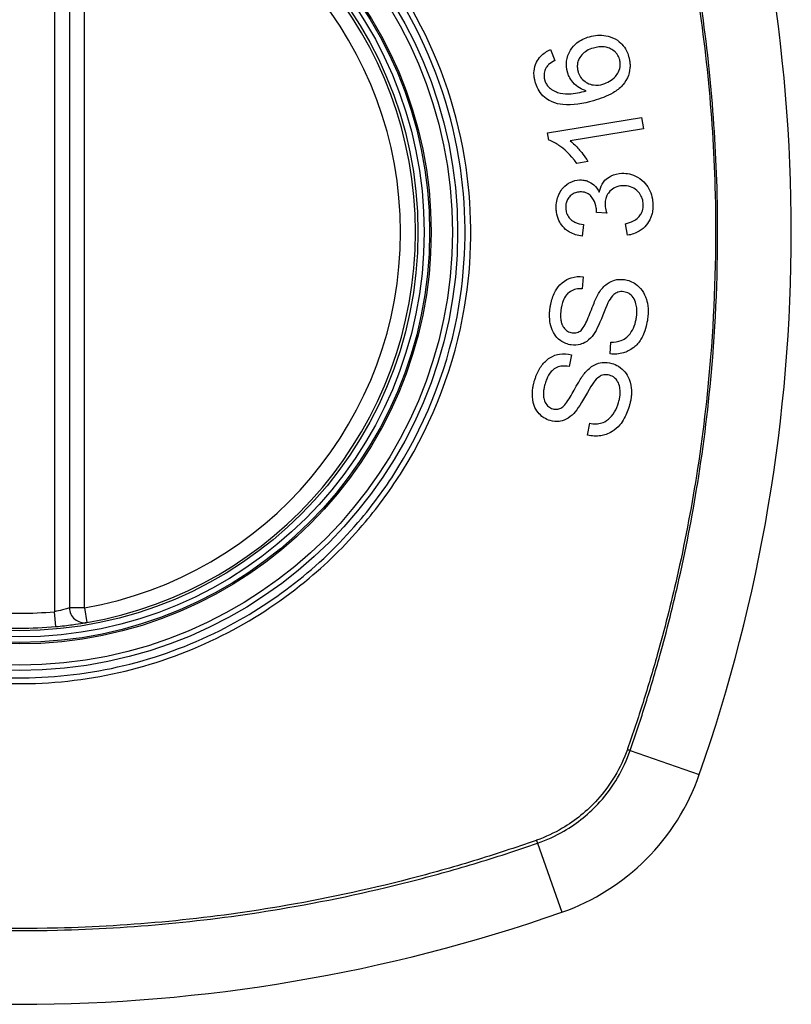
# Model space of a CAD drawing. Header units: inches. Extents: x 59.1 to 143, y 34.8 to 71.7.
# Tile 33 of 35: x 138.7 to 139.3, y 69.7 to 70.5. Entities that reach past the tile are written whole.
import ezdxf

# ---------------------------------------------------------------- set-up
doc = ezdxf.new("R2010")
doc.units = ezdxf.units.IN
doc.header["$MEASUREMENT"] = 0
doc.layers.add('Visible Edges(ANSI)', color=7, linetype='Continuous', lineweight=25)
doc.layers.add('Visible Tangent Edges(ANSI)', color=7, linetype='Continuous', lineweight=25)

msp = doc.modelspace()

# ---------------------------------------------------------------- linework, layer by layer
at = {"layer": 'Visible Edges(ANSI)'}
for p, q in [((138.74074, 70.62239), (138.74074, 70.02879)), ((139.12124, 70.46997), (139.12448, 70.46138)), ((139.11886, 70.40418), (139.19315, 70.41639)), ((139.19315, 70.41639), (139.19465, 70.40731)), ((139.19465, 70.40731), (139.13677, 70.3978)), ((139.11983, 70.39832), (139.11886, 70.40418)), ((139.1507, 70.38143), (139.1419, 70.37999)), ((139.16561, 70.34063), (139.15752, 70.34123)), ((139.14737, 70.33172), (139.14615, 70.32245)), ((139.18211, 70.3232), (139.18048, 70.33234)), ((139.14691, 70.29046), (139.14633, 70.28096)), ((139.1684, 70.22936), (139.16891, 70.23876)), ((139.13769, 70.22881), (139.13579, 70.21948)), ((139.15047, 70.16532), (139.15228, 70.17455))]:
    msp.add_line(p, q, dxfattribs=at)
for radius in [0.31988, 0.31496]:
    msp.add_circle((138.70137, 70.32559), radius, dxfattribs=at)
for centre, radius, start, end in [((138.01239, 70.32559), 1.29921, 340.73366, 19.26634), ((138.70137, 70.32559), 0.31299, 279.78402, 80.21598), ((138.75255, 70.02879), 0.01181, 180, 279.78402), ((138.70137, 70.32559), 0.31299, 264.74991, 275.25009), ((139.0716, 69.95536), 0.17717, 289.26634, 340.73366), ((138.70137, 71.01456), 1.29921, 250.73366, 289.26634)]:
    msp.add_arc(centre, radius, start, end, dxfattribs=at)
for points, knots in [([(139.13463, 70.4521), (139.13455, 70.45238), (139.13448, 70.45267), (139.13435, 70.45319), (139.13429, 70.45343), (139.1342, 70.45386), (139.13416, 70.45406), (139.13408, 70.45448), (139.13404, 70.4547), (139.13395, 70.45526), (139.13391, 70.4556), (139.13377, 70.45685), (139.13373, 70.45776), (139.13379, 70.46016), (139.13399, 70.46161), (139.13509, 70.46607), (139.13639, 70.46837), (139.13843, 70.47169), (139.14008, 70.47357), (139.14493, 70.47753), (139.14831, 70.4791), (139.15187, 70.48012)], [-0.07244398, -0.07244398, -0.07244398, -0.07244398, -0.07147505, -0.07147505, -0.07065608, -0.07065608, -0.06998565, -0.06998565, -0.06923808, -0.06923808, -0.06809899, -0.06809899, -0.06505558, -0.06505558, -0.06011991, -0.06011991, -0.04962232, -0.04962232, -0.02968044, -0.02968044, 0, 0, 0, 0]), ([(139.15187, 70.48012), (139.15398, 70.48072), (139.15613, 70.48111), (139.16057, 70.48138), (139.16281, 70.48124), (139.16708, 70.48047), (139.16964, 70.47978), (139.17481, 70.47698), (139.17654, 70.47538), (139.17908, 70.47267), (139.18027, 70.47097), (139.18195, 70.46765), (139.18252, 70.46615), (139.18297, 70.46459)], [-0.08195324, -0.08195324, -0.08195324, -0.08195324, -0.06821192, -0.06821192, -0.05407977, -0.05407977, -0.04111909, -0.04111909, -0.02846372, -0.02846372, -0.01231577, -0.01231577, 0, 0, 0, 0]), ([(139.10915, 70.44432), (139.10908, 70.44458), (139.10901, 70.44484), (139.10888, 70.44532), (139.10883, 70.44555), (139.10871, 70.44605), (139.10865, 70.44631), (139.10854, 70.44686), (139.10849, 70.44716), (139.10836, 70.44791), (139.10829, 70.44837), (139.10809, 70.4502), (139.10805, 70.45157), (139.10835, 70.45539), (139.10898, 70.45772), (139.11092, 70.46168), (139.11205, 70.46329), (139.11564, 70.46702), (139.11835, 70.46871), (139.12124, 70.46997)], [-0.08167403, -0.08167403, -0.08167403, -0.08167403, -0.07965226, -0.07965226, -0.07785393, -0.07785393, -0.07582853, -0.07582853, -0.07355255, -0.07355255, -0.07003779, -0.07003779, -0.05960945, -0.05960945, -0.04081361, -0.04081361, -0.02525618, -0.02525618, 0, 0, 0, 0]), ([(139.15504, 70.47116), (139.15323, 70.47064), (139.15144, 70.46994), (139.14833, 70.46813), (139.14699, 70.46709), (139.14465, 70.46444), (139.14392, 70.46309), (139.14299, 70.46098), (139.14265, 70.45985), (139.14233, 70.45765), (139.1423, 70.45662), (139.14241, 70.45532), (139.14244, 70.45505), (139.1425, 70.45462), (139.14252, 70.45446), (139.14257, 70.45416), (139.1426, 70.45401), (139.14266, 70.4537), (139.1427, 70.45352), (139.14281, 70.45307), (139.14288, 70.4528), (139.14296, 70.45253)], [-0.05128171, -0.05128171, -0.05128171, -0.05128171, -0.04202433, -0.04202433, -0.03374781, -0.03374781, -0.02497625, -0.02497625, -0.01583482, -0.01583482, -0.00792761, -0.00792761, -0.00585097, -0.00585097, -0.00461494, -0.00461494, -0.0035177, -0.0035177, -0.00214151, -0.00214151, 0, 0, 0, 0]), ([(139.17578, 70.4623), (139.17537, 70.46372), (139.17475, 70.46505), (139.17344, 70.4669), (139.17292, 70.4675), (139.17124, 70.4691), (139.16998, 70.46993), (139.16768, 70.47105), (139.16602, 70.47176), (139.16077, 70.47238), (139.15783, 70.47196), (139.15504, 70.47116)], [-0.1090051, -0.1090051, -0.1090051, -0.1090051, -0.0831711, -0.0831711, -0.0691654, -0.0691654, -0.0421937, -0.0421937, -0.0232436, -0.0232436, 0, 0, 0, 0]), ([(139.12448, 70.46138), (139.12283, 70.46047), (139.1211, 70.45935), (139.119, 70.45741), (139.11833, 70.45667), (139.1178, 70.45584)], [-0.02271576, -0.02271576, -0.02271576, -0.02271576, -0.0076338, -0.0076338, 0, 0, 0, 0]), ([(139.18297, 70.46459), (139.1831, 70.46413), (139.18323, 70.46365), (139.18342, 70.46283), (139.1835, 70.46247), (139.18361, 70.46189), (139.18365, 70.46167), (139.18373, 70.46122), (139.18376, 70.461), (139.18383, 70.46054), (139.18386, 70.46029), (139.18393, 70.45965), (139.18397, 70.45927), (139.18407, 70.45777), (139.18407, 70.45667), (139.1838, 70.45277), (139.18309, 70.45012), (139.18044, 70.44438), (139.17862, 70.44228), (139.17601, 70.43937), (139.1734, 70.43743), (139.16598, 70.43305), (139.16043, 70.43102), (139.1552, 70.42952)], [-0.08366619, -0.08366619, -0.08366619, -0.08366619, -0.08288973, -0.08288973, -0.08231384, -0.08231384, -0.08195094, -0.08195094, -0.08159739, -0.08159739, -0.08120145, -0.08120145, -0.08058241, -0.08058241, -0.07882226, -0.07882226, -0.07435476, -0.07435476, -0.06860101, -0.06860101, -0.04371044, -0.04371044, 0, 0, 0, 0]), ([(139.16267, 70.44266), (139.16446, 70.44317), (139.16616, 70.4439), (139.16944, 70.44588), (139.1711, 70.44719), (139.17343, 70.44977), (139.17427, 70.45099), (139.17578, 70.4542), (139.17615, 70.45602), (139.17632, 70.45822), (139.17632, 70.4589), (139.17625, 70.45979), (139.17623, 70.45999), (139.17619, 70.46032), (139.17617, 70.46045), (139.17613, 70.46069), (139.17612, 70.46081), (139.17607, 70.46107), (139.17604, 70.46122), (139.17594, 70.46168), (139.17586, 70.46199), (139.17578, 70.4623)], [-0.0549657, -0.0549657, -0.0549657, -0.0549657, -0.04394631, -0.04394631, -0.03243769, -0.03243769, -0.02389521, -0.02389521, -0.01222604, -0.01222604, -0.00701057, -0.00701057, -0.00544782, -0.00544782, -0.0044735, -0.0044735, -0.0035786, -0.0035786, -0.00243242, -0.00243242, 0, 0, 0, 0]), ([(139.1178, 70.45584), (139.11737, 70.4551), (139.117, 70.45433), (139.1162, 70.45205), (139.11597, 70.45054), (139.11606, 70.44859), (139.11609, 70.4482), (139.11617, 70.44764), (139.1162, 70.44746), (139.11625, 70.44714), (139.11628, 70.44701), (139.11634, 70.44675), (139.11636, 70.44662), (139.11645, 70.44628), (139.1165, 70.44606), (139.11656, 70.44585)], [-0.02670752, -0.02670752, -0.02670752, -0.02670752, -0.02003072, -0.02003072, -0.00807361, -0.00807361, -0.00510747, -0.00510747, -0.00372579, -0.00372579, -0.00267358, -0.00267358, -0.0016752, -0.0016752, 0, 0, 0, 0]), ([(139.11656, 70.44585), (139.11669, 70.4454), (139.11684, 70.44495), (139.11734, 70.4437), (139.11773, 70.44292), (139.11898, 70.44099), (139.11993, 70.43997), (139.12105, 70.43911)], [-0.02126806, -0.02126806, -0.02126806, -0.02126806, -0.01765626, -0.01765626, -0.01099572, -0.01099572, 0, 0, 0, 0]), ([(139.14928, 70.43733), (139.14745, 70.43789), (139.14568, 70.43865), (139.14228, 70.4407), (139.14052, 70.44211), (139.13766, 70.44558), (139.13667, 70.44711), (139.13538, 70.44985), (139.13496, 70.45096), (139.13463, 70.4521)], [-0.0635384, -0.0635384, -0.0635384, -0.0635384, -0.04387942, -0.04387942, -0.02315318, -0.02315318, -0.00907473, -0.00907473, 0, 0, 0, 0]), ([(139.14296, 70.45253), (139.14317, 70.45178), (139.14343, 70.45105), (139.14444, 70.44883), (139.14535, 70.44749), (139.14783, 70.44497), (139.14924, 70.44409), (139.15185, 70.44272), (139.15352, 70.4422), (139.15776, 70.44166), (139.16026, 70.44197), (139.16267, 70.44266)], [-0.05483395, -0.05483395, -0.05483395, -0.05483395, -0.05117713, -0.05117713, -0.04334082, -0.04334082, -0.03424302, -0.03424302, -0.02013116, -0.02013116, 0, 0, 0, 0]), ([(139.12259, 70.42855), (139.12084, 70.4293), (139.11918, 70.43023), (139.11591, 70.43269), (139.1144, 70.43421), (139.11184, 70.43772), (139.11084, 70.43963), (139.10971, 70.44253), (139.10941, 70.44342), (139.10915, 70.44432)], [-0.0556453, -0.0556453, -0.0556453, -0.0556453, -0.04057315, -0.04057315, -0.02373711, -0.02373711, -0.00716842, -0.00716842, 0, 0, 0, 0]), ([(139.12105, 70.43911), (139.12227, 70.43816), (139.12359, 70.4374), (139.12619, 70.43628), (139.12743, 70.43589), (139.13189, 70.43486), (139.1346, 70.4349), (139.14018, 70.43511), (139.14505, 70.43617), (139.14928, 70.43733)], [-0.05268598, -0.05268598, -0.05268598, -0.05268598, -0.0483585, -0.0483585, -0.04464167, -0.04464167, -0.03524812, -0.03524812, 0, 0, 0, 0]), ([(139.1552, 70.42952), (139.14701, 70.42717), (139.13849, 70.42569), (139.12811, 70.42677), (139.12526, 70.42741), (139.12259, 70.42855)], [-0.08365812, -0.08365812, -0.08365812, -0.08365812, -0.02298142, -0.02298142, 0, 0, 0, 0]), ([(139.1419, 70.37999), (139.13686, 70.38736), (139.13177, 70.39158), (139.1254, 70.39594), (139.12266, 70.39745), (139.11983, 70.39832)], [-0.06084818, -0.06084818, -0.06084818, -0.06084818, -0.02361661, -0.02361661, 0, 0, 0, 0]), ([(139.13677, 70.3978), (139.13921, 70.39595), (139.14151, 70.3936), (139.145, 70.38956), (139.1483, 70.38561), (139.1507, 70.38143)], [-0.08802852, -0.08802852, -0.08802852, -0.08802852, -0.03710647, -0.03710647, 0, 0, 0, 0]), ([(139.15975, 70.3573), (139.16015, 70.35949), (139.16084, 70.36159), (139.16258, 70.36465), (139.16336, 70.3657), (139.16516, 70.36759), (139.16669, 70.36899), (139.17171, 70.37143), (139.17461, 70.37201), (139.17754, 70.37215)], [-0.1002628, -0.1002628, -0.1002628, -0.1002628, -0.0655383, -0.0655383, -0.0446385, -0.0446385, -0.0236223, -0.0236223, 0, 0, 0, 0]), ([(139.17754, 70.37215), (139.1796, 70.37224), (139.18165, 70.3721), (139.18586, 70.37118), (139.18794, 70.37037), (139.19264, 70.36763), (139.19472, 70.36562), (139.19756, 70.36236), (139.1988, 70.36045), (139.20071, 70.35626), (139.20135, 70.35406), (139.20187, 70.35092), (139.20198, 70.35006), (139.20208, 70.34879), (139.20211, 70.3484), (139.20213, 70.348)], [-0.08300589, -0.08300589, -0.08300589, -0.08300589, -0.07246463, -0.07246463, -0.06104589, -0.06104589, -0.04508314, -0.04508314, -0.02728443, -0.02728443, -0.00968135, -0.00968135, -0.00302711, -0.00302711, 0, 0, 0, 0]), ([(139.12568, 70.3441), (139.12567, 70.34424), (139.12567, 70.34438), (139.12566, 70.34467), (139.12566, 70.34482), (139.12565, 70.34525), (139.12565, 70.34553), (139.12566, 70.34631), (139.12568, 70.34682), (139.12586, 70.34923), (139.12621, 70.35109), (139.12717, 70.35409), (139.12763, 70.35524), (139.12896, 70.3579), (139.12992, 70.35936), (139.13297, 70.36282), (139.13506, 70.36416), (139.13909, 70.36618), (139.14152, 70.36681), (139.14408, 70.36693)], [-0.06698624, -0.06698624, -0.06698624, -0.06698624, -0.06626066, -0.06626066, -0.06551172, -0.06551172, -0.0640778, -0.0640778, -0.06150308, -0.06150308, -0.05173394, -0.05173394, -0.04531613, -0.04531613, -0.0360509, -0.0360509, -0.0206217, -0.0206217, 0, 0, 0, 0]), ([(139.14408, 70.36693), (139.14522, 70.36698), (139.14636, 70.36693), (139.14867, 70.36656), (139.14983, 70.36624), (139.15235, 70.36521), (139.15396, 70.36433), (139.15728, 70.36136), (139.15865, 70.35943), (139.15975, 70.3573)], [-0.06061495, -0.06061495, -0.06061495, -0.06061495, -0.0480661, -0.0480661, -0.03492963, -0.03492963, -0.0184263, -0.0184263, 0, 0, 0, 0]), ([(139.17817, 70.36239), (139.17611, 70.3623), (139.1741, 70.36188), (139.17071, 70.36028), (139.16936, 70.35929), (139.16737, 70.35721), (139.16651, 70.35612), (139.16526, 70.35367), (139.16486, 70.35253), (139.16444, 70.35052), (139.16433, 70.3497), (139.16428, 70.3486), (139.16427, 70.34833), (139.16426, 70.34788), (139.16427, 70.34771), (139.16427, 70.34737), (139.16428, 70.3472), (139.16429, 70.34704)], [-0.07091937, -0.07091937, -0.07091937, -0.07091937, -0.04954063, -0.04954063, -0.03221037, -0.03221037, -0.02035818, -0.02035818, -0.01098781, -0.01098781, -0.00464874, -0.00464874, -0.00257947, -0.00257947, -0.00124905, -0.00124905, 0, 0, 0, 0]), ([(139.19453, 70.3477), (139.19452, 70.34786), (139.19451, 70.34801), (139.19449, 70.34837), (139.19447, 70.34857), (139.19437, 70.34952), (139.19424, 70.35026), (139.19366, 70.35261), (139.193, 70.35411), (139.19123, 70.35679), (139.19023, 70.35783), (139.18787, 70.35989), (139.18628, 70.36085), (139.18247, 70.36223), (139.18033, 70.36249), (139.17817, 70.36239)], [-0.05915844, -0.05915844, -0.05915844, -0.05915844, -0.0582057, -0.0582057, -0.05696528, -0.05696528, -0.05237757, -0.05237757, -0.04214533, -0.04214533, -0.03244615, -0.03244615, -0.01749195, -0.01749195, 0, 0, 0, 0]), ([(139.14435, 70.35744), (139.14317, 70.35739), (139.142, 70.3572), (139.13963, 70.3564), (139.13849, 70.35578), (139.13655, 70.35419), (139.13573, 70.35327), (139.1345, 70.35137), (139.13405, 70.3504), (139.13346, 70.34843), (139.13329, 70.34745), (139.13321, 70.34618), (139.1332, 70.3459), (139.13319, 70.34544), (139.13319, 70.34527), (139.1332, 70.34493), (139.1332, 70.34478), (139.13321, 70.34462)], [-0.05005506, -0.05005506, -0.05005506, -0.05005506, -0.0404775, -0.0404775, -0.0298572, -0.0298572, -0.02052698, -0.02052698, -0.01224372, -0.01224372, -0.00468068, -0.00468068, -0.00251972, -0.00251972, -0.00119715, -0.00119715, 0, 0, 0, 0]), ([(139.15756, 70.34272), (139.15756, 70.34285), (139.15755, 70.34298), (139.15753, 70.34327), (139.15752, 70.34342), (139.15747, 70.344), (139.15742, 70.34442), (139.15702, 70.34714), (139.1563, 70.34931), (139.1539, 70.35358), (139.15265, 70.35471), (139.15143, 70.35579), (139.15034, 70.35642), (139.14759, 70.35736), (139.14596, 70.35752), (139.14435, 70.35744)], [-0.02868597, -0.02868597, -0.02868597, -0.02868597, -0.02855947, -0.02855947, -0.02841333, -0.02841333, -0.0280046, -0.0280046, -0.02576848, -0.02576848, -0.02324657, -0.02324657, -0.01303639, -0.01303639, 0, 0, 0, 0]), ([(139.13321, 70.34462), (139.13322, 70.34451), (139.13322, 70.3444), (139.13324, 70.34415), (139.13325, 70.34402), (139.1333, 70.34349), (139.13335, 70.34309), (139.13365, 70.34131), (139.13409, 70.33999), (139.13549, 70.33741), (139.13637, 70.33644), (139.13804, 70.33484), (139.13922, 70.33407), (139.14264, 70.33247), (139.14505, 70.33196), (139.14737, 70.33172)], [-0.04603458, -0.04603458, -0.04603458, -0.04603458, -0.04553752, -0.04553752, -0.04495619, -0.04495619, -0.04319877, -0.04319877, -0.03696989, -0.03696989, -0.03009973, -0.03009973, -0.01888603, -0.01888603, 0, 0, 0, 0]), ([(139.16429, 70.34704), (139.16429, 70.34697), (139.16429, 70.3469), (139.1643, 70.34674), (139.16431, 70.34666), (139.16434, 70.34631), (139.16437, 70.34605), (139.16462, 70.34409), (139.1651, 70.34226), (139.16561, 70.34063)], [-0.01622176, -0.01622176, -0.01622176, -0.01622176, -0.01568209, -0.01568209, -0.01503087, -0.01503087, -0.013061, -0.013061, 0, 0, 0, 0]), ([(139.18048, 70.33234), (139.18261, 70.33288), (139.1848, 70.33361), (139.18809, 70.3353), (139.18936, 70.33613), (139.19162, 70.33824), (139.19236, 70.33933), (139.1937, 70.34171), (139.19421, 70.34329), (139.19448, 70.34542), (139.19452, 70.34587), (139.19454, 70.34651), (139.19455, 70.34671), (139.19455, 70.34704), (139.19455, 70.34718), (139.19454, 70.34745), (139.19453, 70.34757), (139.19453, 70.3477)], [-0.04745355, -0.04745355, -0.04745355, -0.04745355, -0.03584359, -0.03584359, -0.02809151, -0.02809151, -0.01990458, -0.01990458, -0.00695539, -0.00695539, -0.00351166, -0.00351166, -0.00204353, -0.00204353, -0.00097668, -0.00097668, 0, 0, 0, 0]), ([(139.20213, 70.348), (139.20213, 70.34785), (139.20214, 70.3477), (139.20215, 70.34741), (139.20215, 70.34726), (139.20216, 70.34685), (139.20216, 70.34659), (139.20216, 70.34595), (139.20215, 70.34558), (139.20209, 70.34431), (139.20201, 70.34342), (139.20178, 70.34179), (139.20164, 70.34105), (139.20123, 70.33935), (139.20094, 70.3384), (139.1995, 70.33462), (139.19804, 70.33258), (139.19533, 70.32932), (139.19349, 70.32771), (139.18853, 70.32469), (139.18538, 70.32368), (139.18211, 70.3232)], [-0.07553203, -0.07553203, -0.07553203, -0.07553203, -0.0748785, -0.0748785, -0.07423462, -0.07423462, -0.07307492, -0.07307492, -0.07142984, -0.07142984, -0.06749422, -0.06749422, -0.06416321, -0.06416321, -0.05976568, -0.05976568, -0.04618414, -0.04618414, -0.02668659, -0.02668659, 0, 0, 0, 0]), ([(139.14615, 70.32245), (139.14269, 70.32292), (139.13929, 70.3239), (139.13383, 70.32706), (139.13215, 70.32864), (139.12965, 70.33151), (139.12858, 70.33317), (139.12682, 70.33703), (139.12624, 70.3392), (139.12585, 70.34199), (139.12579, 70.34255), (139.12572, 70.34344), (139.1257, 70.34377), (139.12568, 70.3441)], [-0.07203058, -0.07203058, -0.07203058, -0.07203058, -0.05380734, -0.05380734, -0.03947703, -0.03947703, -0.02403052, -0.02403052, -0.0067997, -0.0067997, -0.00250811, -0.00250811, 0, 0, 0, 0]), ([(139.15752, 70.34123), (139.15754, 70.34154), (139.15756, 70.34188), (139.15757, 70.34227), (139.15757, 70.34235), (139.15757, 70.34248), (139.15757, 70.34253), (139.15757, 70.34263), (139.15757, 70.34267), (139.15756, 70.34272)], [-0.003712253, -0.003712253, -0.003712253, -0.003712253, -0.001341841, -0.001341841, -0.00075226, -0.00075226, -0.000349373, -0.000349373, 0, 0, 0, 0]), ([(139.12079, 70.26561), (139.12087, 70.26621), (139.12097, 70.26681), (139.12122, 70.26822), (139.12139, 70.26904), (139.12236, 70.27317), (139.12352, 70.27636), (139.12626, 70.28116), (139.12787, 70.28352), (139.13279, 70.28772), (139.1354, 70.2889), (139.14064, 70.29055), (139.14376, 70.29079), (139.14691, 70.29046)], [-0.1019569, -0.1019569, -0.1019569, -0.1019569, -0.0969952, -0.0969952, -0.0900937, -0.0900937, -0.0620379, -0.0620379, -0.0440459, -0.0440459, -0.0255677, -0.0255677, 0, 0, 0, 0]), ([(139.15971, 70.27804), (139.1614, 70.28064), (139.16342, 70.28303), (139.16813, 70.28649), (139.17019, 70.28726), (139.17435, 70.28839), (139.17697, 70.28848), (139.1796, 70.28811)], [-0.0487921, -0.0487921, -0.0487921, -0.0487921, -0.034555, -0.034555, -0.02141308, -0.02141308, 0, 0, 0, 0]), ([(139.1796, 70.28811), (139.18115, 70.2879), (139.18266, 70.28751), (139.18571, 70.28631), (139.1872, 70.2855), (139.19023, 70.28333), (139.19198, 70.28176), (139.19507, 70.27749), (139.19619, 70.2751), (139.19749, 70.27091), (139.1981, 70.26849), (139.19837, 70.26438), (139.19839, 70.26347), (139.19838, 70.26212), (139.19836, 70.26169), (139.19833, 70.26093), (139.19831, 70.26061), (139.19826, 70.25993), (139.19823, 70.25957), (139.19813, 70.25865), (139.19807, 70.25809), (139.19799, 70.25753)], [-0.182901, -0.182901, -0.182901, -0.182901, -0.1527941, -0.1527941, -0.1202778, -0.1202778, -0.0822123, -0.0822123, -0.0441829, -0.0441829, -0.0197912, -0.0197912, -0.0127911, -0.0127911, -0.0095206, -0.0095206, -0.0070229, -0.0070229, -0.0043159, -0.0043159, 0, 0, 0, 0]), ([(139.14633, 70.28096), (139.1446, 70.28102), (139.14284, 70.28091), (139.13965, 70.28018), (139.13822, 70.27963), (139.13535, 70.27785), (139.13434, 70.27676), (139.13262, 70.27467), (139.13175, 70.27304), (139.13053, 70.26982), (139.13012, 70.26824), (139.1297, 70.26604), (139.12959, 70.26542), (139.12951, 70.26479)], [-0.05075085, -0.05075085, -0.05075085, -0.05075085, -0.04402601, -0.04402601, -0.03810704, -0.03810704, -0.03113052, -0.03113052, -0.01707016, -0.01707016, -0.00479355, -0.00479355, 0, 0, 0, 0]), ([(139.14528, 70.24803), (139.14608, 70.24872), (139.14691, 70.24986), (139.14869, 70.25291), (139.1496, 70.25484), (139.15223, 70.26085), (139.15343, 70.26452), (139.15681, 70.27253), (139.15832, 70.27586), (139.15971, 70.27804)], [-0.0822878, -0.0822878, -0.0822878, -0.0822878, -0.0698189, -0.0698189, -0.0554779, -0.0554779, -0.01995677, -0.01995677, 0, 0, 0, 0]), ([(139.17912, 70.27854), (139.17835, 70.27865), (139.17757, 70.27868), (139.17599, 70.27857), (139.1752, 70.27842), (139.1731, 70.27771), (139.17211, 70.27707), (139.1697, 70.27502), (139.16843, 70.27315), (139.16742, 70.2713)], [-0.03447114, -0.03447114, -0.03447114, -0.03447114, -0.02970658, -0.02970658, -0.02478425, -0.02478425, -0.01623077, -0.01623077, 0, 0, 0, 0]), ([(139.18915, 70.25831), (139.1892, 70.25864), (139.18924, 70.25896), (139.18931, 70.25956), (139.18933, 70.25984), (139.18938, 70.26039), (139.1894, 70.26066), (139.18944, 70.26122), (139.18945, 70.26152), (139.18948, 70.26226), (139.18949, 70.2627), (139.18947, 70.26437), (139.18938, 70.26559), (139.18909, 70.26754), (139.18894, 70.26827), (139.18828, 70.2708), (139.18757, 70.27256), (139.18542, 70.27555), (139.1842, 70.27648), (139.18196, 70.27785), (139.18059, 70.27834), (139.17912, 70.27854)], [-0.04689852, -0.04689852, -0.04689852, -0.04689852, -0.04535788, -0.04535788, -0.04403054, -0.04403054, -0.04276653, -0.04276653, -0.04136169, -0.04136169, -0.03926867, -0.03926867, -0.03348819, -0.03348819, -0.02993999, -0.02993999, -0.02088952, -0.02088952, -0.01193055, -0.01193055, 0, 0, 0, 0]), ([(139.16742, 70.2713), (139.16543, 70.26778), (139.16211, 70.25844), (139.15792, 70.2493), (139.15656, 70.24664), (139.15521, 70.24478)], [-0.06410002, -0.06410002, -0.06410002, -0.06410002, -0.01772586, -0.01772586, 0, 0, 0, 0]), ([(139.1376, 70.23652), (139.13614, 70.23673), (139.13471, 70.23709), (139.13188, 70.23819), (139.13051, 70.23894), (139.12675, 70.2416), (139.12533, 70.24345), (139.12274, 70.24703), (139.12184, 70.24991), (139.12081, 70.25394), (139.12049, 70.25629), (139.12037, 70.25968), (139.12037, 70.26069), (139.12044, 70.2622), (139.12048, 70.26269), (139.12055, 70.26357), (139.12059, 70.26396), (139.12068, 70.26477), (139.12073, 70.26519), (139.12079, 70.26561)], [-0.05736058, -0.05736058, -0.05736058, -0.05736058, -0.05548268, -0.05548268, -0.0535012, -0.0535012, -0.04968316, -0.04968316, -0.03588282, -0.03588282, -0.01770043, -0.01770043, -0.00997368, -0.00997368, -0.00620033, -0.00620033, -0.00325342, -0.00325342, 0, 0, 0, 0]), ([(139.12951, 70.26479), (139.12946, 70.26443), (139.12941, 70.26407), (139.12933, 70.26337), (139.12929, 70.26302), (139.12922, 70.2623), (139.12919, 70.26191), (139.12914, 70.26099), (139.12912, 70.26045), (139.12909, 70.25861), (139.12916, 70.25729), (139.12951, 70.25506), (139.12973, 70.25411), (139.13024, 70.25271), (139.13069, 70.25156), (139.13249, 70.24905), (139.13348, 70.24807), (139.13578, 70.24666), (139.13698, 70.24625), (139.13825, 70.24607)], [-0.1315466, -0.1315466, -0.1315466, -0.1315466, -0.1225468, -0.1225468, -0.1139181, -0.1139181, -0.1043682, -0.1043682, -0.0909033, -0.0909033, -0.058681, -0.058681, -0.0344705, -0.0344705, -0.0214809, -0.0214809, -0.0103328, -0.0103328, 0, 0, 0, 0]), ([(139.19799, 70.25753), (139.19769, 70.25541), (139.19729, 70.25329), (139.19549, 70.24617), (139.19386, 70.24297), (139.1911, 70.23847), (139.18921, 70.23626), (139.18407, 70.23217), (139.18114, 70.23094), (139.17546, 70.22922), (139.17194, 70.22898), (139.1684, 70.22936)], [-0.07877552, -0.07877552, -0.07877552, -0.07877552, -0.07399105, -0.07399105, -0.06235327, -0.06235327, -0.04742331, -0.04742331, -0.02870189, -0.02870189, 0, 0, 0, 0]), ([(139.16891, 70.23876), (139.17166, 70.23871), (139.17453, 70.239), (139.17874, 70.24056), (139.18018, 70.24138), (139.18342, 70.24424), (139.18485, 70.24628), (139.18707, 70.25031), (139.18792, 70.25256), (139.18878, 70.25603), (139.18899, 70.25717), (139.18915, 70.25831)], [-0.07810331, -0.07810331, -0.07810331, -0.07810331, -0.05704994, -0.05704994, -0.04420527, -0.04420527, -0.02731055, -0.02731055, -0.00879498, -0.00879498, 0, 0, 0, 0]), ([(139.15521, 70.24478), (139.15369, 70.24266), (139.15191, 70.24076), (139.1478, 70.23793), (139.146, 70.23729), (139.14236, 70.23629), (139.13998, 70.23619), (139.1376, 70.23652)], [-0.04149455, -0.04149455, -0.04149455, -0.04149455, -0.03015237, -0.03015237, -0.01939564, -0.01939564, 0, 0, 0, 0]), ([(139.13825, 70.24607), (139.13891, 70.24598), (139.13958, 70.24594), (139.14095, 70.24603), (139.14164, 70.24615), (139.1434, 70.24672), (139.14438, 70.24728), (139.14528, 70.24803)], [-0.02014616, -0.02014616, -0.02014616, -0.02014616, -0.0147411, -0.0147411, -0.00910335, -0.00910335, 0, 0, 0, 0]), ([(139.10836, 70.20784), (139.10855, 70.2085), (139.10876, 70.20916), (139.10927, 70.2107), (139.10959, 70.21157), (139.1111, 70.21532), (139.11257, 70.21806), (139.11592, 70.22249), (139.11792, 70.22463), (139.12337, 70.22807), (139.12608, 70.22886), (139.13148, 70.22976), (139.13461, 70.22957), (139.13769, 70.22881)], [-0.09609538, -0.09609538, -0.09609538, -0.09609538, -0.09108772, -0.09108772, -0.08439355, -0.08439355, -0.0618051, -0.0618051, -0.04379145, -0.04379145, -0.02554667, -0.02554667, 0, 0, 0, 0]), ([(139.13579, 70.21948), (139.13371, 70.21985), (139.13155, 70.21996), (139.12798, 70.21939), (139.12656, 70.21893), (139.12365, 70.21735), (139.12252, 70.21632), (139.12019, 70.21371), (139.11904, 70.21164), (139.11766, 70.20831), (139.11724, 70.20706), (139.11688, 70.20581)], [-0.05622012, -0.05622012, -0.05622012, -0.05622012, -0.04490576, -0.04490576, -0.03693789, -0.03693789, -0.0275653, -0.0275653, -0.00991349, -0.00991349, 0, 0, 0, 0]), ([(139.14864, 70.21472), (139.15064, 70.21703), (139.15294, 70.21909), (139.15806, 70.2219), (139.16024, 70.22239), (139.16455, 70.22294), (139.16717, 70.22267), (139.16973, 70.22194)], [-0.04897587, -0.04897587, -0.04897587, -0.04897587, -0.03484977, -0.03484977, -0.02144441, -0.02144441, 0, 0, 0, 0]), ([(139.16973, 70.22194), (139.17157, 70.22141), (139.1733, 70.22064), (139.17721, 70.21817), (139.17886, 70.21646), (139.18133, 70.21352), (139.18249, 70.21156), (139.18459, 70.20627), (139.18502, 70.20317), (139.1852, 70.19946), (139.18519, 70.19814), (139.18506, 70.19634), (139.18501, 70.19585), (139.18492, 70.19504), (139.18488, 70.19471), (139.18479, 70.19407), (139.18474, 70.19375), (139.18461, 70.19299), (139.18452, 70.19254), (139.18422, 70.19108), (139.18397, 70.19008), (139.18369, 70.18909)], [-0.0757329, -0.0757329, -0.0757329, -0.0757329, -0.06962232, -0.06962232, -0.06102616, -0.06102616, -0.04838747, -0.04838747, -0.0300773, -0.0300773, -0.02000854, -0.02000854, -0.01629431, -0.01629431, -0.01377148, -0.01377148, -0.01132404, -0.01132404, -0.00786389, -0.00786389, 0, 0, 0, 0]), ([(139.13016, 70.18702), (139.13111, 70.18762), (139.13215, 70.18872), (139.13442, 70.19166), (139.13561, 70.19349), (139.139, 70.19906), (139.1407, 70.2025), (139.14507, 70.20978), (139.14699, 70.21279), (139.14864, 70.21472)], [-0.08287415, -0.08287415, -0.08287415, -0.08287415, -0.06938424, -0.06938424, -0.05457714, -0.05457714, -0.01965331, -0.01965331, 0, 0, 0, 0]), ([(139.16793, 70.21252), (139.16718, 70.21274), (139.16641, 70.21288), (139.16484, 70.21299), (139.16405, 70.21295), (139.1618, 70.21253), (139.1607, 70.212), (139.15808, 70.21031), (139.15658, 70.20865), (139.15533, 70.20697)], [-0.03327853, -0.03327853, -0.03327853, -0.03327853, -0.02890243, -0.02890243, -0.02443509, -0.02443509, -0.01608906, -0.01608906, 0, 0, 0, 0]), ([(139.17504, 70.19109), (139.17521, 70.19167), (139.17536, 70.19224), (139.17559, 70.19325), (139.17568, 70.19367), (139.17581, 70.19435), (139.17586, 70.19459), (139.17594, 70.1951), (139.17598, 70.19535), (139.17606, 70.1959), (139.17609, 70.19619), (139.17618, 70.19697), (139.17622, 70.19747), (139.17635, 70.20004), (139.17618, 70.2017), (139.17567, 70.2046), (139.17513, 70.20625), (139.17343, 70.20901), (139.17247, 70.20994), (139.17062, 70.21146), (139.16933, 70.21212), (139.16793, 70.21252)], [-0.03887369, -0.03887369, -0.03887369, -0.03887369, -0.03726354, -0.03726354, -0.03609227, -0.03609227, -0.03540959, -0.03540959, -0.03471216, -0.03471216, -0.0339207, -0.0339207, -0.03258281, -0.03258281, -0.02696318, -0.02696318, -0.0189927, -0.0189927, -0.01175806, -0.01175806, 0, 0, 0, 0]), ([(139.12096, 70.17669), (139.11918, 70.1772), (139.1175, 70.17795), (139.11369, 70.18039), (139.1122, 70.18202), (139.11001, 70.18469), (139.10898, 70.18653), (139.10707, 70.1918), (139.10681, 70.19509), (139.10684, 70.19915), (139.10695, 70.20062), (139.10722, 70.20265), (139.10731, 70.20322), (139.10749, 70.20419), (139.10757, 70.20459), (139.10773, 70.20538), (139.10782, 70.20577), (139.10806, 70.20672), (139.1082, 70.20728), (139.10836, 70.20784)], [-0.07174694, -0.07174694, -0.07174694, -0.07174694, -0.06625335, -0.06625335, -0.05841218, -0.05841218, -0.04603077, -0.04603077, -0.02618089, -0.02618089, -0.01497988, -0.01497988, -0.01055555, -0.01055555, -0.00746751, -0.00746751, -0.00441231, -0.00441231, 0, 0, 0, 0]), ([(139.11688, 70.20581), (139.11675, 70.20536), (139.11663, 70.2049), (139.11641, 70.20405), (139.11632, 70.20367), (139.11616, 70.20295), (139.11609, 70.20263), (139.11596, 70.20194), (139.1159, 70.20158), (139.11575, 70.20068), (139.11568, 70.20014), (139.11548, 70.19816), (139.11546, 70.19669), (139.11577, 70.1943), (139.11607, 70.1928), (139.11766, 70.18979), (139.11851, 70.18867), (139.12059, 70.18697), (139.12171, 70.18641), (139.12293, 70.18606)], [-0.09256116, -0.09256116, -0.09256116, -0.09256116, -0.08511682, -0.08511682, -0.07888081, -0.07888081, -0.07365356, -0.07365356, -0.06790433, -0.06790433, -0.05935705, -0.05935705, -0.03668291, -0.03668291, -0.02132012, -0.02132012, -0.01018743, -0.01018743, 0, 0, 0, 0]), ([(139.15533, 70.20697), (139.15285, 70.20375), (139.14822, 70.19486), (139.14279, 70.18641), (139.14111, 70.18403), (139.13955, 70.18242)], [-0.06436457, -0.06436457, -0.06436457, -0.06436457, -0.01734102, -0.01734102, 0, 0, 0, 0]), ([(139.18369, 70.18909), (139.18265, 70.18548), (139.1813, 70.18186), (139.17838, 70.1765), (139.17723, 70.17482), (139.17428, 70.17126), (139.17223, 70.16943), (139.16664, 70.16599), (139.16344, 70.16513), (139.15747, 70.16419), (139.15394, 70.16443), (139.15047, 70.16532)], [-0.08600742, -0.08600742, -0.08600742, -0.08600742, -0.07143651, -0.07143651, -0.06222435, -0.06222435, -0.04817634, -0.04817634, -0.02870152, -0.02870152, 0, 0, 0, 0]), ([(139.15228, 70.17455), (139.15383, 70.1743), (139.15541, 70.17416), (139.15863, 70.17422), (139.16028, 70.17444), (139.16297, 70.17528), (139.16483, 70.176), (139.16848, 70.1791), (139.17023, 70.18099), (139.17322, 70.18587), (139.17428, 70.18843), (139.17504, 70.19109)], [-0.1712876, -0.1712876, -0.1712876, -0.1712876, -0.1254394, -0.1254394, -0.0771988, -0.0771988, -0.0439433, -0.0439433, -0.0211689, -0.0211689, 0, 0, 0, 0]), ([(139.13955, 70.18242), (139.13778, 70.18056), (139.13578, 70.17894), (139.13132, 70.17668), (139.12942, 70.17629), (139.12565, 70.1758), (139.12328, 70.17603), (139.12096, 70.17669)], [-0.04150242, -0.04150242, -0.04150242, -0.04150242, -0.03028986, -0.03028986, -0.01933205, -0.01933205, 0, 0, 0, 0]), ([(139.12293, 70.18606), (139.12357, 70.18587), (139.12423, 70.18575), (139.12558, 70.18564), (139.12626, 70.18566), (139.12809, 70.18596), (139.12916, 70.18639), (139.13016, 70.18702)], [-0.02009272, -0.02009272, -0.02009272, -0.02009272, -0.01475914, -0.01475914, -0.00925216, -0.00925216, 0, 0, 0, 0]), ([(138.73001, 70.01391), (138.73455, 70.01433), (138.73907, 70.01485), (138.74645, 70.01584), (138.74938, 70.01629), (138.75267, 70.01683), (138.75357, 70.01698), (138.7544, 70.01712), (138.75456, 70.01715), (138.75456, 70.01715)], [0, 0, 0, 0, 0.03342328, 0.03342328, 0.06355131, 0.06355131, 0.08238132, 0.08238132, 0.09415008, 0.09415008, 0.09415008, 0.09415008])]:
    msp.add_open_spline(points, degree=3, knots=knots, dxfattribs=at)
at = {"layer": 'Visible Tangent Edges(ANSI)'}
for p, q in [((138.72893, 70.62551), (138.72893, 70.02567)), ((138.75255, 70.02879), (138.75255, 70.62239)), ((138.73001, 70.01391), (138.72893, 70.02567)), ((138.75255, 70.02879), (138.74074, 70.02879)), ((138.75255, 70.02879), (138.75456, 70.01715)), ((139.18419, 69.916), (139.23884, 69.8969)), ((139.11095, 69.84277), (139.13006, 69.78811))]:
    msp.add_line(p, q, dxfattribs=at)
for radius in [0.34636, 0.34222, 0.32539, 0.3242]:
    msp.add_circle((138.70137, 70.32559), radius, dxfattribs=at)
for start, end in [(279.78402, 80.21598), (264.74991, 275.25009)]:
    msp.add_arc((138.70137, 70.32559), 0.30118, start, end, dxfattribs=at)
for centre, major_axis, start_param, end_param in [((139.17954, 69.91763), (-0.00931, 0.00321), 1.830918, 2.094625), ((139.10933, 69.84742), (-0.00321, 0.00931), 4.18856, 4.452267)]:
    msp.add_ellipse(centre, major_axis=major_axis, ratio=0.002592, start_param=start_param, end_param=end_param, dxfattribs=at)
for points, knots in [([(139.18209, 70.73392), (139.18499, 70.72566), (139.1877, 70.71766), (139.19311, 70.70115), (139.19575, 70.69279), (139.2034, 70.66763), (139.20815, 70.65074), (139.2213, 70.59981), (139.22863, 70.56545), (139.24426, 70.47297), (139.24993, 70.41419), (139.25239, 70.31264), (139.2512, 70.26983), (139.24523, 70.19557), (139.24149, 70.16417), (139.23227, 70.10598), (139.2271, 70.07914), (139.2164, 70.03205), (139.21123, 70.01171), (139.20201, 69.97895), (139.19827, 69.96643), (139.19044, 69.94167), (139.18644, 69.92965), (139.18209, 69.91725)], [-2.104956, -2.104956, -2.104956, -2.104956, -2.039554, -2.039554, -1.972882, -1.972882, -1.839557, -1.839557, -1.572986, -1.572986, -1.126637, -1.126637, -0.801732, -0.801732, -0.563161, -0.563161, -0.356933, -0.356933, -0.198296, -0.198296, -0.099284, -0.099284, -0.001246, -0.001246, -0.001246, -0.001246]), ([(139.18419, 69.916), (139.18844, 69.92837), (139.1926, 69.94079), (139.20042, 69.96578), (139.20413, 69.97834), (139.21328, 70.01117), (139.21841, 70.03156), (139.22901, 70.07875), (139.23413, 70.10565), (139.24325, 70.16395), (139.24695, 70.19539), (139.25285, 70.26976), (139.25402, 70.31262), (139.25159, 70.41431), (139.246, 70.47318), (139.23053, 70.56582), (139.22327, 70.60025), (139.21022, 70.6513), (139.20551, 70.66823), (139.19792, 70.69346), (139.19529, 70.70185), (139.18987, 70.71855), (139.18704, 70.72687), (139.18419, 70.73517)], [0, 0, 0, 0, 0.099284, 0.099284, 0.198296, 0.198296, 0.356933, 0.356933, 0.563161, 0.563161, 0.801732, 0.801732, 1.126637, 1.126637, 1.572986, 1.572986, 1.839557, 1.839557, 1.972882, 1.972882, 2.039554, 2.039554, 2.106203, 2.106203, 2.106203, 2.106203]), ([(138.70137, 70.67782), (138.72416, 70.67782), (138.74716, 70.6756), (138.79871, 70.66544), (138.82676, 70.65614), (138.87983, 70.63086), (138.90499, 70.61474), (138.92759, 70.59587), (138.96175, 70.56735), (138.99002, 70.53265), (139.03085, 70.45705), (139.04398, 70.41733), (139.05518, 70.34031), (139.05474, 70.30297), (139.04121, 70.22224), (139.02455, 70.17804), (138.99188, 70.12541), (138.9822, 70.11201), (138.97165, 70.09937), (138.94191, 70.06374), (138.90517, 70.03432), (138.81606, 69.98817), (138.76266, 69.97456), (138.66875, 69.9726), (138.62886, 69.97857), (138.54871, 70.00494), (138.50911, 70.02695), (138.47515, 70.05531), (138.44032, 70.08438), (138.41142, 70.12013), (138.36533, 70.20726), (138.35132, 70.25957), (138.34777, 70.35657), (138.35436, 70.40042), (138.3828, 70.48202), (138.40404, 70.51941), (138.43109, 70.55181), (138.46069, 70.58727), (138.49727, 70.61661), (138.55663, 70.64748), (138.57571, 70.65536), (138.62936, 70.67226), (138.66557, 70.67782), (138.70137, 70.67782)], [-3.141593, -3.141593, -3.141593, -3.141593, -2.946594, -2.946594, -2.696251, -2.696251, -2.445914, -2.445914, -2.445914, -2.067507, -2.067507, -1.716551, -1.716551, -1.405531, -1.405531, -1.016056, -1.016056, -0.875434, -0.875434, -0.875434, -0.479101, -0.479101, -0.021702, -0.021702, 0.31764, 0.31764, 0.695378, 0.695378, 0.695378, 1.082671, 1.082671, 1.532987, 1.532987, 1.905714, 1.905714, 2.266012, 2.266012, 2.266012, 2.660331, 2.660331, 2.835226, 2.835226, 3.141593, 3.141593, 3.141593, 3.141593]), ([(138.97483, 70.09671), (138.98553, 70.10948), (138.99536, 70.12301), (139.02856, 70.1762), (139.04554, 70.22092), (139.05934, 70.30267), (139.05979, 70.3405), (139.04836, 70.4185), (139.03497, 70.4587), (139.00357, 70.51652), (138.9901, 70.53626), (138.97483, 70.55446)], [0.875434, 0.875434, 0.875434, 0.875434, 1.016056, 1.016056, 1.405531, 1.405531, 1.716551, 1.716551, 2.067507, 2.067507, 2.26835, 2.26835, 2.26835, 2.26835]), ([(138.4725, 70.05213), (138.50679, 70.02336), (138.54682, 70.00096), (138.62793, 69.97411), (138.66833, 69.96801), (138.76346, 69.97001), (138.81753, 69.98391), (138.88885, 70.02106), (138.91045, 70.03552), (138.93024, 70.05213)], [-0.695378, -0.695378, -0.695378, -0.695378, -0.31764, -0.31764, 0.021702, 0.021702, 0.479101, 0.479101, 0.69757, 0.69757, 0.69757, 0.69757]), ([(138.74074, 70.02879), (138.74074, 70.02879), (138.74066, 70.02876), (138.74027, 70.02863), (138.73983, 70.02848), (138.73825, 70.02796), (138.73684, 70.02753), (138.73329, 70.02658), (138.73111, 70.02607), (138.72893, 70.02567)], [-0.09415008, -0.09415008, -0.09415008, -0.09415008, -0.08238132, -0.08238132, -0.06355131, -0.06355131, -0.03342328, -0.03342328, 0, 0, 0, 0]), ([(139.18192, 69.91678), (139.17672, 69.90216), (139.16863, 69.8886), (139.15022, 69.86823), (139.14083, 69.86059), (139.12406, 69.85072), (139.11724, 69.84754), (139.11018, 69.84503)], [-0.261048, -0.261048, -0.261048, -0.261048, -0.1453199, -0.1453199, -0.0558923, -0.0558923, 0, 0, 0, 0]), ([(139.11095, 69.84277), (139.11819, 69.84526), (139.12518, 69.84846), (139.14238, 69.85845), (139.152, 69.86626), (139.17081, 69.88711), (139.17903, 69.90103), (139.18419, 69.916)], [0, 0, 0, 0, 0.0558923, 0.0558923, 0.1453199, 0.1453199, 0.261048, 0.261048, 0.261048, 0.261048]), ([(138.29178, 69.84277), (138.30415, 69.83851), (138.31658, 69.83436), (138.34157, 69.82654), (138.35412, 69.82283), (138.38695, 69.81368), (138.40734, 69.80855), (138.45453, 69.79794), (138.48143, 69.79282), (138.53973, 69.7837), (138.57117, 69.78001), (138.64554, 69.77411), (138.68841, 69.77293), (138.79009, 69.77537), (138.84896, 69.78096), (138.9416, 69.79643), (138.97603, 69.80369), (139.02708, 69.81673), (139.04401, 69.82144), (139.06924, 69.82904), (139.07763, 69.83166), (139.09433, 69.83709), (139.10265, 69.83991), (139.11095, 69.84277)], [0, 0, 0, 0, 0.099284, 0.099284, 0.198296, 0.198296, 0.356933, 0.356933, 0.563161, 0.563161, 0.801732, 0.801732, 1.126637, 1.126637, 1.572986, 1.572986, 1.839557, 1.839557, 1.972882, 1.972882, 2.039554, 2.039554, 2.106203, 2.106203, 2.106203, 2.106203]), ([(139.1097, 69.84486), (139.10144, 69.84196), (139.09344, 69.83925), (139.07694, 69.83385), (139.06857, 69.83121), (139.04341, 69.82355), (139.02652, 69.81881), (138.97559, 69.80566), (138.94123, 69.79833), (138.84876, 69.78269), (138.78997, 69.77703), (138.68842, 69.77457), (138.64561, 69.77576), (138.57135, 69.78172), (138.53995, 69.78547), (138.48176, 69.79468), (138.45492, 69.79985), (138.40783, 69.81056), (138.38749, 69.81573), (138.35473, 69.82495), (138.34221, 69.82869), (138.31745, 69.83651), (138.30543, 69.84052), (138.29303, 69.84486)], [-2.104956, -2.104956, -2.104956, -2.104956, -2.039554, -2.039554, -1.972882, -1.972882, -1.839557, -1.839557, -1.572986, -1.572986, -1.126637, -1.126637, -0.801732, -0.801732, -0.563161, -0.563161, -0.356933, -0.356933, -0.198296, -0.198296, -0.099284, -0.099284, -0.001246, -0.001246, -0.001246, -0.001246])]:
    msp.add_open_spline(points, degree=3, knots=knots, dxfattribs=at)
for points in [[(138.93024, 70.05213), (138.94635, 70.06565), (138.96128, 70.08057), (138.97483, 70.09671)], [(139.18209, 69.91725), (139.18204, 69.9171), (139.18198, 69.91694), (139.18192, 69.91678)], [(139.11018, 69.84503), (139.11002, 69.84498), (139.10986, 69.84492), (139.1097, 69.84486)]]:
    msp.add_open_spline(points, degree=3, dxfattribs=at)

doc.saveas('drawing.dxf')
